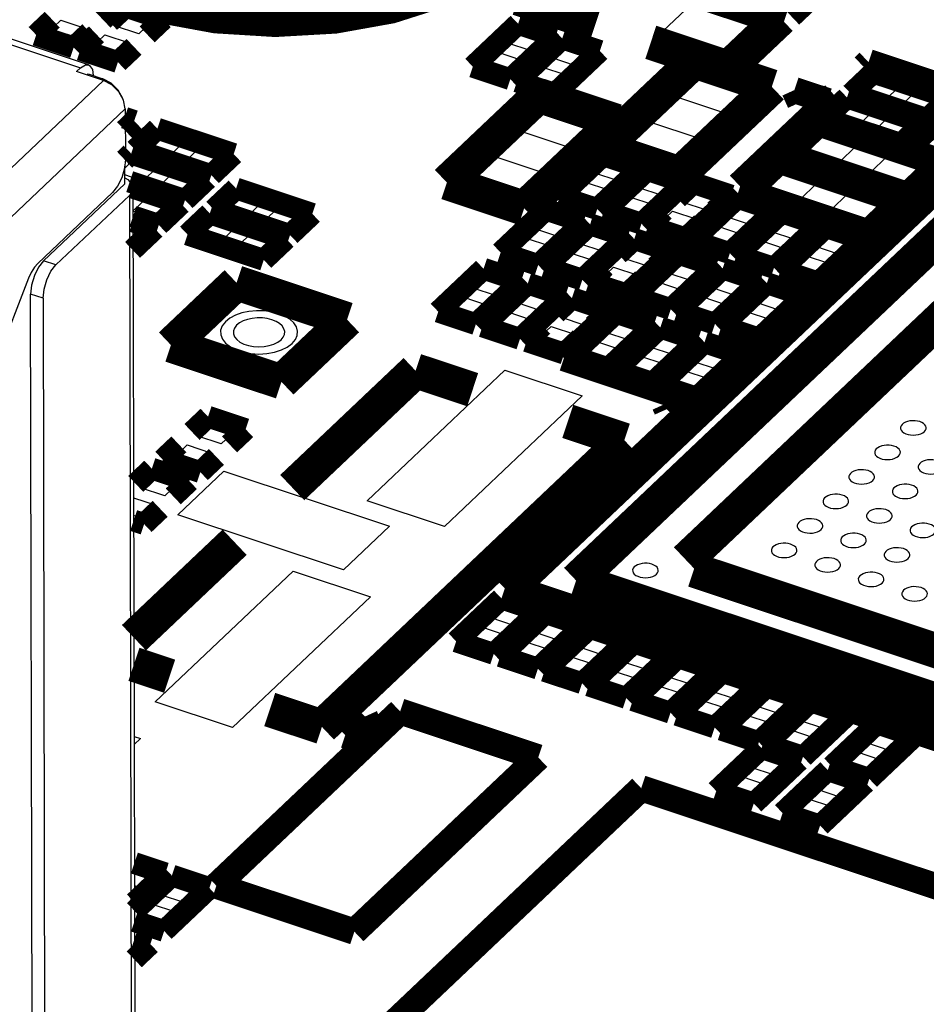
# Model space of a CAD drawing. Extents: x 0 to 1189, y 0 to 841.
# Tile 151 of 256: x 600.76 to 607.03, y 299.64 to 306.45. Entities that reach past the tile are written whole.
import ezdxf

# ---------------------------------------------------------------- set-up
doc = ezdxf.new("R2010")
doc.units = 0
doc.header["$LTSCALE"] = 65.395
doc.layers.get('0').update_dxf_attribs({"linetype": 'CONTINUOUS'})

msp = doc.modelspace()

# ---------------------------------------------------------------- linework, layer by layer
at = {"color": 7, "linetype": 'Continuous'}
for p, q in [((584.3591, 311.7067), (601.1765, 306.1115)), ((601.2321, 306.1328), (584.4146, 311.728)), ((605.1673, 306.332), (605.4398, 306.5903)), ((605.4398, 306.5903), (605.8983, 306.4377)), ((601.4113, 306.4028), (601.5077, 306.4941)), ((601.5077, 306.4941), (601.6758, 306.4382)), ((600.9431, 306.3505), (601.0395, 306.4418)), ((601.0395, 306.4418), (601.2076, 306.3859)), ((601.6758, 306.4382), (601.5794, 306.3468)), ((605.8983, 306.4377), (605.6258, 306.1795)), ((601.2076, 306.3859), (601.1112, 306.2945)), ((601.5794, 306.3468), (601.4113, 306.4028)), ((604.1261, 306.2846), (604.2224, 306.376)), ((604.2224, 306.376), (604.3906, 306.32)), ((601.1112, 306.2945), (600.9431, 306.3505)), ((601.2488, 306.2488), (601.3452, 306.3401)), ((601.3452, 306.3401), (601.5133, 306.2842)), ((604.2942, 306.2287), (604.1261, 306.2846)), ((604.3906, 306.32), (604.2942, 306.2287)), ((605.6258, 306.1795), (605.1673, 306.332)), ((601.4169, 306.1928), (601.2488, 306.2488)), ((601.5133, 306.2842), (601.4169, 306.1928)), ((603.9636, 306.1306), (604.0599, 306.222)), ((604.0599, 306.222), (604.2281, 306.166)), ((604.4318, 306.1829), (604.5281, 306.2743)), ((604.5281, 306.2743), (604.6963, 306.2183)), ((604.6963, 306.2183), (604.5999, 306.127)), ((604.2281, 306.166), (604.1317, 306.0747)), ((604.5999, 306.127), (604.4318, 306.1829)), ((601.1497, 306.086), (601.1765, 306.1115)), ((601.336, 306.0241), (601.1497, 306.086)), ((601.2593, 306.1005), (601.2653, 306.0581)), ((604.1317, 306.0747), (603.9636, 306.1306)), ((604.2693, 306.0289), (604.3656, 306.1203)), ((604.3656, 306.1203), (604.5338, 306.0643)), ((605.2733, 305.9188), (605.455, 306.0909)), ((605.455, 306.0909), (605.8371, 305.9638)), ((598.9771, 303.7885), (601.336, 306.0241)), ((601.2222, 306.0619), (601.2304, 306.0697)), ((601.2304, 306.0697), (601.3307, 306.0363)), ((601.3307, 306.0363), (601.3225, 306.0285)), ((601.3884, 306.006), (601.3307, 306.0363)), ((604.4374, 305.973), (604.2693, 306.0289)), ((604.5338, 306.0643), (604.4374, 305.973)), ((606.5798, 305.9435), (606.6797, 306.0382)), ((606.6797, 306.0382), (606.8418, 305.9843)), ((605.8371, 305.9638), (605.6554, 305.7916)), ((606.8418, 305.9843), (606.7419, 305.8896)), ((606.8532, 305.8525), (606.9531, 305.9472)), ((606.9531, 305.9472), (607.1153, 305.8933)), ((601.4868, 305.8293), (601.4751, 305.8887)), ((605.6554, 305.7916), (605.2733, 305.9188)), ((606.7419, 305.8896), (606.5798, 305.9435)), ((607.1153, 305.8933), (607.0154, 305.7986)), ((601.4868, 305.8293), (599.1279, 303.5937)), ((601.4868, 305.8293), (601.4875, 305.4794)), ((604.1964, 305.681), (604.3781, 305.8532)), ((604.3781, 305.8532), (604.7602, 305.726)), ((606.3981, 305.7713), (606.498, 305.866)), ((606.498, 305.866), (606.6602, 305.8121)), ((606.6602, 305.8121), (606.5603, 305.7174)), ((607.0154, 305.7986), (606.8532, 305.8525)), ((604.91, 305.5744), (605.0916, 305.7466)), ((605.0916, 305.7466), (605.4738, 305.6195)), ((606.5603, 305.7174), (606.3981, 305.7713)), ((606.6715, 305.6804), (606.7714, 305.7751)), ((606.7714, 305.7751), (606.9336, 305.7211)), ((604.5785, 305.5539), (604.1964, 305.681)), ((604.7602, 305.726), (604.5785, 305.5539)), ((606.8337, 305.6264), (606.6715, 305.6804)), ((606.9336, 305.7211), (606.8337, 305.6264)), ((601.6275, 305.5558), (601.7275, 305.6505)), ((601.7275, 305.6505), (601.8896, 305.5965)), ((605.4738, 305.6195), (605.2921, 305.4473)), ((606.1674, 305.5283), (606.3127, 305.666)), ((606.3127, 305.666), (606.5573, 305.5846)), ((606.979, 305.5635), (607.0754, 305.6549)), ((601.7897, 305.5018), (601.6275, 305.5558)), ((601.8896, 305.5965), (601.7897, 305.5018)), ((601.901, 305.4648), (602.0009, 305.5595)), ((602.0009, 305.5595), (602.1631, 305.5055)), ((605.2921, 305.4473), (604.91, 305.5744)), ((606.5573, 305.5846), (606.412, 305.4469)), ((607.1471, 305.5076), (606.979, 305.5635)), ((601.4875, 305.4794), (601.4808, 305.4174)), ((601.4824, 305.4182), (601.5458, 305.4783)), ((601.5458, 305.4783), (601.708, 305.4243)), ((602.1631, 305.5055), (602.0632, 305.4108)), ((603.8331, 305.3366), (604.0147, 305.5088)), ((604.0147, 305.5088), (604.3969, 305.3817)), ((604.7274, 305.3867), (604.8238, 305.4781)), ((604.8238, 305.4781), (604.9919, 305.4221)), ((606.412, 305.4469), (606.1674, 305.5283)), ((606.6259, 305.3757), (606.7713, 305.5134)), ((606.7713, 305.5134), (607.0158, 305.4321)), ((601.4808, 305.4174), (601.4615, 305.3522)), ((601.4826, 305.3099), (601.4823, 305.4315)), ((601.708, 305.4243), (601.6081, 305.3296)), ((602.0632, 305.4108), (601.901, 305.4648)), ((604.9919, 305.4221), (604.8956, 305.3308)), ((605.8949, 305.27), (606.0402, 305.4077)), ((606.0402, 305.4077), (606.2848, 305.3264)), ((607.0158, 305.4321), (606.8705, 305.2943)), ((601.4615, 305.3522), (601.4327, 305.2935)), ((601.6081, 305.3296), (601.4825, 305.3714)), ((601.4825, 305.3508), (601.5048, 305.3395)), ((601.7193, 305.2926), (601.8192, 305.3873)), ((601.8192, 305.3873), (601.9814, 305.3334)), ((601.9814, 305.3334), (601.8815, 305.2387)), ((604.2152, 305.2095), (603.8331, 305.3366)), ((604.3969, 305.3817), (604.2152, 305.2095)), ((604.8956, 305.3308), (604.7274, 305.3867)), ((605.0331, 305.285), (605.1295, 305.3764)), ((605.1295, 305.3764), (605.2976, 305.3204)), ((606.8705, 305.2943), (606.6259, 305.3757)), ((600.9207, 304.7774), (601.4826, 305.3099)), ((601.4327, 305.2935), (601.3984, 305.25)), ((601.5395, 305.2809), (601.5537, 298.7409)), ((601.8815, 305.2387), (601.7193, 305.2926)), ((604.5649, 305.2327), (604.6613, 305.3241)), ((604.6613, 305.3241), (604.8294, 305.2681)), ((604.8294, 305.2681), (604.7331, 305.1768)), ((605.2012, 305.2291), (605.0331, 305.285)), ((605.2976, 305.3204), (605.2012, 305.2291)), ((605.3388, 305.1833), (605.4352, 305.2747)), ((605.4352, 305.2747), (605.6033, 305.2187)), ((606.1395, 305.1886), (605.8949, 305.27)), ((606.2848, 305.3264), (606.1395, 305.1886)), ((601.3984, 305.25), (600.8809, 304.7595)), ((601.5149, 305.2304), (601.0067, 304.7488)), ((601.5149, 305.2304), (601.5291, 298.6905)), ((601.5377, 305.1204), (601.6376, 305.2151)), ((601.6376, 305.2151), (601.7997, 305.1612)), ((602.1719, 305.142), (602.2718, 305.2367)), ((602.2718, 305.2367), (602.434, 305.1828)), ((604.7331, 305.1768), (604.5649, 305.2327)), ((604.8706, 305.131), (604.967, 305.2223)), ((604.967, 305.2223), (605.1351, 305.1664)), ((605.6033, 305.2187), (605.5069, 305.1274)), ((606.3534, 305.1174), (606.4988, 305.2552)), ((606.4988, 305.2552), (606.7433, 305.1738)), ((601.7997, 305.1612), (601.6998, 305.0665)), ((602.3341, 305.0881), (602.1719, 305.142)), ((602.434, 305.1828), (602.3341, 305.0881)), ((602.4453, 305.0511), (602.5453, 305.1458)), ((602.5453, 305.1458), (602.7074, 305.0918)), ((605.0387, 305.0751), (604.8706, 305.131)), ((605.1351, 305.1664), (605.0387, 305.0751)), ((605.5069, 305.1274), (605.3388, 305.1833)), ((605.6445, 305.0816), (605.7409, 305.1729)), ((605.7409, 305.1729), (605.909, 305.117)), ((606.7433, 305.1738), (606.598, 305.0361)), ((601.6998, 305.0665), (601.5377, 305.1204)), ((601.9902, 304.9699), (602.0902, 305.0646)), ((602.0902, 305.0646), (602.2523, 305.0106)), ((602.7074, 305.0918), (602.6075, 304.9971)), ((604.3187, 304.9993), (604.415, 305.0907)), ((604.415, 305.0907), (604.5832, 305.0347)), ((605.1763, 305.0293), (605.2727, 305.1206)), ((605.2727, 305.1206), (605.4408, 305.0647)), ((605.4408, 305.0647), (605.3444, 304.9734)), ((605.8126, 305.0257), (605.6445, 305.0816)), ((605.909, 305.117), (605.8126, 305.0257)), ((605.9502, 304.9799), (606.0466, 305.0712)), ((606.0466, 305.0712), (606.2147, 305.0153)), ((606.598, 305.0361), (606.3534, 305.1174)), ((601.5401, 305.015), (601.6181, 304.989)), ((602.2523, 305.0106), (602.1524, 304.9159)), ((602.6075, 304.9971), (602.4453, 305.0511)), ((604.4868, 304.9434), (604.3187, 304.9993)), ((604.5832, 305.0347), (604.4868, 304.9434)), ((605.3444, 304.9734), (605.1763, 305.0293)), ((605.482, 304.9276), (605.5784, 305.0189)), ((605.5784, 305.0189), (605.7465, 304.963)), ((606.2147, 305.0153), (606.1183, 304.924)), ((601.6181, 304.989), (601.5403, 304.9153)), ((602.1524, 304.9159), (601.9902, 304.9699)), ((602.2637, 304.8789), (602.3636, 304.9736)), ((602.3636, 304.9736), (602.5258, 304.9196)), ((604.1562, 304.8453), (604.2525, 304.9367)), ((604.2525, 304.9367), (604.4207, 304.8807)), ((604.6244, 304.8976), (604.7207, 304.989)), ((604.7207, 304.989), (604.8889, 304.933)), ((604.8889, 304.933), (604.7925, 304.8417)), ((605.6501, 304.8717), (605.482, 304.9276)), ((605.7465, 304.963), (605.6501, 304.8717)), ((606.1183, 304.924), (605.9502, 304.9799)), ((606.2559, 304.8782), (606.3523, 304.9695)), ((606.3523, 304.9695), (606.5204, 304.9136)), ((602.4258, 304.8249), (602.2637, 304.8789)), ((602.5258, 304.9196), (602.4258, 304.8249)), ((604.4207, 304.8807), (604.3243, 304.7894)), ((604.7925, 304.8417), (604.6244, 304.8976)), ((604.9301, 304.7959), (605.0264, 304.8873)), ((605.0264, 304.8873), (605.1946, 304.8313)), ((605.7877, 304.8259), (605.8841, 304.9172)), ((605.8841, 304.9172), (606.0522, 304.8613)), ((606.0522, 304.8613), (605.9558, 304.77)), ((606.424, 304.8223), (606.2559, 304.8782)), ((606.5204, 304.9136), (606.424, 304.8223)), ((604.3243, 304.7894), (604.1562, 304.8453)), ((604.4619, 304.7436), (604.5582, 304.835)), ((604.5582, 304.835), (604.7264, 304.779)), ((605.0982, 304.74), (604.9301, 304.7959)), ((605.1946, 304.8313), (605.0982, 304.74)), ((605.9558, 304.77), (605.7877, 304.8259)), ((606.0934, 304.7242), (606.1898, 304.8155)), ((606.1898, 304.8155), (606.3579, 304.7596)), ((600.9207, 304.7774), (600.8864, 304.7338)), ((601.0067, 304.7488), (600.9207, 304.7774)), ((604.63, 304.6877), (604.4619, 304.7436)), ((604.7264, 304.779), (604.63, 304.6877)), ((604.7676, 304.6419), (604.8639, 304.7333)), ((604.8639, 304.7333), (605.0321, 304.6773)), ((605.2358, 304.6942), (605.3321, 304.7856)), ((605.3321, 304.7856), (605.5003, 304.7296)), ((605.5003, 304.7296), (605.4039, 304.6383)), ((606.2615, 304.6682), (606.0934, 304.7242)), ((606.3579, 304.7596), (606.2615, 304.6682)), ((600.8178, 304.6572), (600.5776, 304.0386)), ((603.8872, 304.5904), (603.9836, 304.6818)), ((603.9836, 304.6818), (604.1517, 304.6258)), ((605.0321, 304.6773), (604.9357, 304.586)), ((605.4039, 304.6383), (605.2358, 304.6942)), ((605.5414, 304.5925), (605.6378, 304.6839)), ((605.6378, 304.6839), (605.806, 304.6279)), ((600.8384, 304.6099), (600.8316, 304.5479)), ((604.0553, 304.5345), (603.8872, 304.5904)), ((604.1517, 304.6258), (604.0553, 304.5345)), ((604.9357, 304.586), (604.7676, 304.6419)), ((605.0733, 304.5402), (605.1696, 304.6315)), ((605.1696, 304.6315), (605.3378, 304.5756)), ((605.7096, 304.5366), (605.5414, 304.5925)), ((605.806, 304.6279), (605.7096, 304.5366)), ((605.8471, 304.4908), (605.9435, 304.5821)), ((605.9435, 304.5821), (606.1116, 304.5262)), ((600.9176, 304.5193), (600.8316, 304.5479)), ((600.8454, 298.2106), (600.8316, 304.5479)), ((600.9176, 304.5193), (600.9313, 298.182)), ((603.7247, 304.4364), (603.8211, 304.5278)), ((603.8211, 304.5278), (603.9892, 304.4718)), ((604.1929, 304.4887), (604.2893, 304.5801)), ((604.2893, 304.5801), (604.4574, 304.5241)), ((604.4574, 304.5241), (604.361, 304.4328)), ((605.2414, 304.4843), (605.0733, 304.5402)), ((605.3378, 304.5756), (605.2414, 304.4843)), ((605.3789, 304.4385), (605.4753, 304.5298)), ((605.4753, 304.5298), (605.6435, 304.4739)), ((606.1116, 304.5262), (606.0153, 304.4349)), ((603.9892, 304.4718), (603.8928, 304.3805)), ((604.361, 304.4328), (604.1929, 304.4887)), ((604.4986, 304.387), (604.595, 304.4784)), ((604.595, 304.4784), (604.7631, 304.4224)), ((605.6435, 304.4739), (605.5471, 304.3826)), ((606.0153, 304.4349), (605.8471, 304.4908)), ((603.8928, 304.3805), (603.7247, 304.4364)), ((604.0304, 304.3347), (604.1268, 304.426)), ((604.1268, 304.426), (604.2949, 304.3701)), ((604.6667, 304.3311), (604.4986, 304.387)), ((604.7631, 304.4224), (604.6667, 304.3311)), ((605.5471, 304.3826), (605.3789, 304.4385)), ((605.6846, 304.3368), (605.781, 304.4281)), ((605.781, 304.4281), (605.9491, 304.3722)), ((604.1985, 304.2788), (604.0304, 304.3347)), ((604.2949, 304.3701), (604.1985, 304.2788)), ((604.3361, 304.233), (604.4325, 304.3243)), ((604.4325, 304.3243), (604.6006, 304.2684)), ((604.8043, 304.2853), (604.9007, 304.3766)), ((604.9007, 304.3766), (605.0688, 304.3207)), ((605.0688, 304.3207), (604.9724, 304.2294)), ((605.8528, 304.2809), (605.6846, 304.3368)), ((605.9491, 304.3722), (605.8528, 304.2809)), ((604.6006, 304.2684), (604.5042, 304.1771)), ((604.9724, 304.2294), (604.8043, 304.2853)), ((605.11, 304.1836), (605.2064, 304.2749)), ((605.2064, 304.2749), (605.3745, 304.219)), ((604.5042, 304.1771), (604.3361, 304.233)), ((604.6418, 304.1313), (604.7382, 304.2226)), ((604.7382, 304.2226), (604.9063, 304.1667)), ((605.2781, 304.1277), (605.11, 304.1836)), ((605.3745, 304.219), (605.2781, 304.1277)), ((604.8099, 304.0754), (604.6418, 304.1313)), ((604.9063, 304.1667), (604.8099, 304.0754)), ((604.9475, 304.0296), (605.0439, 304.1209)), ((605.0439, 304.1209), (605.212, 304.065)), ((605.4157, 304.0819), (605.5121, 304.1732)), ((605.5121, 304.1732), (605.6802, 304.1173)), ((605.6802, 304.1173), (605.5838, 304.026)), ((605.212, 304.065), (605.1156, 303.9737)), ((605.5838, 304.026), (605.4157, 304.0819)), ((603.1595, 303.1178), (604.1132, 304.0217)), ((604.1132, 304.0217), (604.6482, 303.8438)), ((605.1156, 303.9737), (604.9475, 304.0296)), ((605.2532, 303.9279), (605.3496, 304.0192)), ((605.3496, 304.0192), (605.5177, 303.9633)), ((605.4213, 303.8719), (605.2532, 303.9279)), ((605.5177, 303.9633), (605.4213, 303.8719)), ((604.6482, 303.8438), (603.6944, 302.9399)), ((601.9815, 303.5671), (602.0778, 303.6584)), ((602.0778, 303.6584), (602.246, 303.6025)), ((602.1496, 303.5112), (601.9815, 303.5671)), ((602.246, 303.6025), (602.1496, 303.5112)), ((601.819, 303.4131), (601.9153, 303.5044)), ((601.9153, 303.5044), (602.0835, 303.4485)), ((602.0835, 303.4485), (601.9871, 303.3572)), ((601.9871, 303.3572), (601.819, 303.4131)), ((601.5923, 303.2081), (601.6887, 303.2994)), ((601.6887, 303.2994), (601.8568, 303.2435)), ((601.8506, 303.0216), (602.1686, 303.323)), ((602.1686, 303.323), (603.3149, 302.9416)), ((601.8568, 303.2435), (601.7605, 303.1521)), ((601.7605, 303.1521), (601.5923, 303.2081)), ((601.5441, 303.1394), (601.6943, 303.0895)), ((601.6943, 303.0895), (601.598, 302.9981)), ((603.6944, 302.9399), (603.1595, 303.1178)), ((601.598, 302.9981), (601.5444, 303.016)), ((602.997, 302.6403), (601.8506, 303.0216)), ((603.3149, 302.9416), (602.997, 302.6403)), ((601.6932, 301.7282), (602.647, 302.6321)), ((602.647, 302.6321), (603.1819, 302.4542)), ((603.1819, 302.4542), (602.2282, 301.5502)), ((604.0111, 302.3103), (604.1074, 302.4017)), ((604.1074, 302.4017), (604.2756, 302.3457)), ((604.2756, 302.3457), (604.1792, 302.2544)), ((604.1792, 302.2544), (604.0111, 302.3103)), ((604.3168, 302.2086), (604.4131, 302.2999)), ((604.4131, 302.2999), (604.5813, 302.244)), ((603.8486, 302.1563), (603.9449, 302.2476)), ((603.9449, 302.2476), (604.1131, 302.1917)), ((604.4849, 302.1527), (604.3168, 302.2086)), ((604.5813, 302.244), (604.4849, 302.1527)), ((604.0167, 302.1004), (603.8486, 302.1563)), ((604.1131, 302.1917), (604.0167, 302.1004)), ((604.1543, 302.0546), (604.2506, 302.1459)), ((604.2506, 302.1459), (604.4188, 302.09)), ((604.6224, 302.1069), (604.7188, 302.1982)), ((604.7188, 302.1982), (604.8869, 302.1423)), ((604.8869, 302.1423), (604.7906, 302.051)), ((604.4188, 302.09), (604.3224, 301.9987)), ((604.7906, 302.051), (604.6224, 302.1069)), ((604.9281, 302.0052), (605.0245, 302.0965)), ((605.0245, 302.0965), (605.1926, 302.0406)), ((604.3224, 301.9987), (604.1543, 302.0546)), ((604.4599, 301.9529), (604.5563, 302.0442)), ((604.5563, 302.0442), (604.7244, 301.9883)), ((605.0963, 301.9493), (604.9281, 302.0052)), ((605.1926, 302.0406), (605.0963, 301.9493)), ((605.2338, 301.9035), (605.3302, 301.9948)), ((605.3302, 301.9948), (605.4983, 301.9389)), ((604.6281, 301.897), (604.4599, 301.9529)), ((604.7244, 301.9883), (604.6281, 301.897)), ((604.7656, 301.8512), (604.862, 301.9425)), ((604.862, 301.9425), (605.0301, 301.8866)), ((605.4983, 301.9389), (605.402, 301.8476)), ((605.0301, 301.8866), (604.9338, 301.7952)), ((605.402, 301.8476), (605.2338, 301.9035)), ((605.5395, 301.8018), (605.6359, 301.8931)), ((605.6359, 301.8931), (605.804, 301.8372)), ((604.9338, 301.7952), (604.7656, 301.8512)), ((605.0713, 301.7495), (605.1677, 301.8408)), ((605.1677, 301.8408), (605.3358, 301.7849)), ((605.7077, 301.7458), (605.5395, 301.8018)), ((605.804, 301.8372), (605.7077, 301.7458)), ((605.8452, 301.7001), (605.9416, 301.7914)), ((605.9416, 301.7914), (606.1097, 301.7355)), ((602.2282, 301.5502), (601.6932, 301.7282)), ((605.2395, 301.6935), (605.0713, 301.7495)), ((605.3358, 301.7849), (605.2395, 301.6935)), ((605.377, 301.6478), (605.4734, 301.7391)), ((605.4734, 301.7391), (605.6415, 301.6832)), ((606.1097, 301.7355), (606.0133, 301.6441)), ((605.6415, 301.6832), (605.5452, 301.5918)), ((606.0133, 301.6441), (605.8452, 301.7001)), ((606.1509, 301.5984), (606.2473, 301.6897)), ((606.2473, 301.6897), (606.4154, 301.6338)), ((605.5452, 301.5918), (605.377, 301.6478)), ((605.6827, 301.5461), (605.7791, 301.6374)), ((605.7791, 301.6374), (605.9472, 301.5815)), ((606.319, 301.5424), (606.1509, 301.5984)), ((606.4154, 301.6338), (606.319, 301.5424)), ((605.8508, 301.4901), (605.6827, 301.5461)), ((605.9472, 301.5815), (605.8508, 301.4901)), ((605.9884, 301.4444), (606.0848, 301.5357)), ((606.0848, 301.5357), (606.2529, 301.4798)), ((606.6095, 301.4458), (606.7058, 301.5372)), ((606.7058, 301.5372), (606.874, 301.4812)), ((601.5477, 301.4883), (601.5913, 301.4738)), ((601.5913, 301.4738), (601.5478, 301.4327)), ((606.2529, 301.4798), (606.1565, 301.3884)), ((606.874, 301.4812), (606.7776, 301.3899)), ((606.1565, 301.3884), (605.9884, 301.4444)), ((606.447, 301.2918), (606.5433, 301.3831)), ((606.5433, 301.3831), (606.7115, 301.3272)), ((606.7776, 301.3899), (606.6095, 301.4458)), ((605.8103, 301.2755), (605.9067, 301.3669)), ((605.9067, 301.3669), (606.0748, 301.3109)), ((606.7115, 301.3272), (606.6151, 301.2359)), ((605.9784, 301.2196), (605.8103, 301.2755)), ((606.0748, 301.3109), (605.9784, 301.2196)), ((606.6151, 301.2359), (606.447, 301.2918)), ((605.6478, 301.1215), (605.7442, 301.2129)), ((605.7442, 301.2129), (605.9123, 301.1569)), ((606.2688, 301.123), (606.3652, 301.2143)), ((606.3652, 301.2143), (606.5333, 301.1584)), ((605.8159, 301.0656), (605.6478, 301.1215)), ((605.9123, 301.1569), (605.8159, 301.0656)), ((606.437, 301.0671), (606.2688, 301.123)), ((606.5333, 301.1584), (606.437, 301.0671)), ((606.1063, 300.969), (606.2027, 301.0603)), ((606.2027, 301.0603), (606.3708, 301.0044)), ((606.3708, 301.0044), (606.2745, 300.913)), ((606.2745, 300.913), (606.1063, 300.969)), ((601.5497, 300.5776), (601.6897, 300.531)), ((601.6897, 300.531), (601.5933, 300.4397)), ((601.5933, 300.4397), (601.5499, 300.4541)), ((601.7308, 300.3939), (601.8272, 300.4852)), ((601.8272, 300.4852), (601.9953, 300.4293)), ((601.9953, 300.4293), (601.899, 300.338)), ((601.899, 300.338), (601.7308, 300.3939)), ((601.5683, 300.2399), (601.6647, 300.3312)), ((601.6647, 300.3312), (601.8328, 300.2753)), ((601.7365, 300.1839), (601.5683, 300.2399)), ((601.8328, 300.2753), (601.7365, 300.1839)), ((601.5508, 300.0538), (601.5866, 300.0419)), ((601.5866, 300.0419), (601.5509, 300.0081))]:
    msp.add_line(p, q, dxfattribs=at)
for points, const_width in [([(600.8175, 308.0972), (600.6559, 307.8878), (600.5732, 307.6604), (600.5756, 307.4323), (600.663, 307.2058), (600.8288, 306.9979), (601.0714, 306.8106), (601.3725, 306.6583), (601.7291, 306.5422), (602.1143, 306.4713), (602.5242, 306.4462), (602.9346, 306.4695), (603.3214, 306.5388), (603.6806, 306.6533), (603.9852, 306.8044), (604.2329, 306.9914)], 0.2416), ([(606.4289, 306.8427), (606.0656, 306.4984)], 0.2416), ([(606.0656, 306.4984), (605.5306, 306.6764)], 0.2416), ([(604.7398, 306.4161), (604.2048, 306.5941)], 0.2416), ([(605.4852, 306.6333), (606.0202, 306.4554)], 0.2416), ([(601.332, 306.445), (601.4432, 306.5505)], 0.151), ([(601.4891, 306.5352), (601.3778, 306.4297)], 0.151), ([(601.7489, 306.4488), (601.4891, 306.5352)], 0.151), ([(606.0202, 306.4554), (605.6568, 306.111)], 0.2416), ([(600.9813, 306.4454), (600.87, 306.3399)], 0.151), ([(601.6376, 306.3433), (601.7489, 306.4488)], 0.151), ([(604.2038, 306.4171), (603.8905, 306.1201)], 0.151), ([(604.4637, 306.3306), (604.2038, 306.4171)], 0.151), ([(601.1298, 306.2535), (601.2411, 306.3589)], 0.151), ([(600.87, 306.3399), (601.1298, 306.2535)], 0.151), ([(601.287, 306.3437), (601.1757, 306.2382)], 0.151), ([(604.1503, 306.0336), (604.4637, 306.3306)], 0.151), ([(604.5095, 306.3154), (604.1962, 306.0184)], 0.151), ([(604.7694, 306.2289), (604.5095, 306.3154)], 0.151), ([(605.6568, 306.111), (605.1219, 306.289)], 0.2416), ([(601.1757, 306.2382), (601.4355, 306.1518)], 0.151), ([(601.4355, 306.1518), (601.5468, 306.2572)], 0.151), ([(604.456, 305.9319), (604.7694, 306.2289)], 0.151), ([(605.424, 306.1594), (604.7881, 305.5568)], 0.2416), ([(605.9589, 305.9814), (605.424, 306.1594)], 0.2416), ([(603.8905, 306.1201), (604.1503, 306.0336)], 0.151), ([(606.6611, 306.0793), (606.5066, 305.9329)], 0.151), ([(607.1884, 305.9039), (606.6611, 306.0793)], 0.151), ([(604.1962, 306.0184), (604.456, 305.9319)], 0.151), ([(605.3231, 305.3788), (605.9589, 305.9814)], 0.2416), ([(604.3471, 305.9216), (603.7112, 305.319)], 0.2416), ([(604.882, 305.7436), (604.3471, 305.9216)], 0.2416), ([(606.4794, 305.9071), (606.325, 305.7608)], 0.151), ([(607.0067, 305.7317), (606.4794, 305.9071)], 0.151), ([(606.5066, 305.9329), (607.034, 305.7575)], 0.151), ([(607.034, 305.7575), (607.1884, 305.9039)], 0.151), ([(607.2193, 305.85), (606.9059, 305.553)], 0.151), ([(601.5484, 305.7449), (601.4816, 305.7672)], 0.151), ([(601.4818, 305.6818), (601.5484, 305.7449)], 0.151), ([(607.5229, 305.7171), (604.1255, 302.4973)], 0.2416), ([(604.2462, 305.141), (604.882, 305.7436)], 0.2416), ([(606.2848, 305.7276), (606.0577, 305.5124)], 0.1812), ([(607.1255, 305.4479), (606.2848, 305.7276)], 0.1812), ([(606.325, 305.7608), (606.8523, 305.5853)], 0.151), ([(601.7089, 305.6915), (601.5544, 305.5452)], 0.151), ([(602.2362, 305.5161), (601.7089, 305.6915)], 0.151), ([(606.8523, 305.5853), (607.0067, 305.7317)], 0.151), ([(604.7881, 305.5568), (605.3231, 305.3788)], 0.2416), ([(601.5544, 305.5452), (602.0818, 305.3698)], 0.151), ([(606.9059, 305.553), (607.1657, 305.4665)], 0.151), ([(601.5272, 305.5194), (601.4822, 305.4768)], 0.151), ([(602.0545, 305.3439), (601.5272, 305.5194)], 0.151), ([(602.0818, 305.3698), (602.2362, 305.5161)], 0.151), ([(604.8052, 305.5191), (604.4918, 305.2221)], 0.151), ([(604.6052, 302.5666), (607.6449, 305.4475)], 0.2416), ([(605.065, 305.4327), (604.8052, 305.5191)], 0.151), ([(606.0123, 305.4694), (605.7852, 305.2541)], 0.1812), ([(606.853, 305.1897), (606.0123, 305.4694)], 0.1812), ([(606.0577, 305.5124), (606.8984, 305.2327)], 0.1812), ([(606.8984, 305.2327), (607.1255, 305.4479)], 0.1812), ([(604.7517, 305.1357), (605.065, 305.4327)], 0.151), ([(605.1109, 305.4174), (604.7975, 305.1204)], 0.151), ([(605.3707, 305.331), (605.1109, 305.4174)], 0.151), ([(601.5171, 305.325), (601.9001, 305.1976)], 0.151), ([(601.9001, 305.1976), (602.0545, 305.3439)], 0.151), ([(603.7112, 305.319), (604.2462, 305.141)], 0.2416), ([(605.0574, 305.034), (605.3707, 305.331)], 0.151), ([(601.8728, 305.1718), (601.54, 305.2825)], 0.151), ([(602.2532, 305.2778), (602.0988, 305.1315)], 0.151), ([(602.7805, 305.1024), (602.2532, 305.2778)], 0.151), ([(605.4166, 305.3157), (605.3053, 305.2103)], 0.151), ([(605.6764, 305.2293), (605.4166, 305.3157)], 0.151), ([(605.7852, 305.2541), (606.6259, 304.9744)], 0.1812), ([(604.4918, 305.2221), (604.7517, 305.1357)], 0.151), ([(605.7223, 305.214), (605.4089, 304.917)], 0.151), ([(605.5651, 305.1238), (605.6764, 305.2293)], 0.151), ([(605.9821, 305.1276), (605.7223, 305.214)], 0.151), ([(606.6259, 304.9744), (606.853, 305.1897)], 0.1812), ([(601.7184, 305.0254), (601.8728, 305.1718)], 0.151), ([(602.0988, 305.1315), (602.6261, 304.956)], 0.151), ([(604.3964, 305.1318), (604.0831, 304.8348)], 0.151), ([(604.6563, 305.0453), (604.3964, 305.1318)], 0.151), ([(604.7975, 305.1204), (605.0574, 305.034)], 0.151), ([(605.2145, 305.1242), (605.1032, 305.0187)], 0.151), ([(605.6687, 304.8306), (605.9821, 305.1276)], 0.151), ([(601.5399, 305.0848), (601.7184, 305.0254)], 0.151), ([(602.0715, 305.1056), (601.9171, 304.9593)], 0.151), ([(602.5989, 304.9302), (602.0715, 305.1056)], 0.151), ([(602.6261, 304.956), (602.7805, 305.1024)], 0.151), ([(605.365, 302.7088), (607.8281, 305.0431)], 0.2416), ([(606.028, 305.1123), (605.7146, 304.8153)], 0.151), ([(606.2878, 305.0259), (606.028, 305.1123)], 0.151), ([(601.5368, 304.8532), (601.6912, 304.9996)], 0.151), ([(601.6912, 304.9996), (601.54, 305.0499)], 0.151), ([(604.3429, 304.7483), (604.6563, 305.0453)], 0.151), ([(604.7021, 305.03), (604.3888, 304.7331)], 0.151), ([(604.962, 304.9436), (604.7021, 305.03)], 0.151), ([(605.1032, 305.0187), (605.363, 304.9323)], 0.151), ([(605.363, 304.9323), (605.4743, 305.0377)], 0.151), ([(605.9744, 304.7289), (606.2878, 305.0259)], 0.151), ([(606.3337, 305.0106), (606.0203, 304.7136)], 0.151), ([(606.5935, 304.9242), (606.3337, 305.0106)], 0.151), ([(601.9171, 304.9593), (602.4445, 304.7839)], 0.151), ([(602.4445, 304.7839), (602.5989, 304.9302)], 0.151), ([(604.6486, 304.6466), (604.962, 304.9436)], 0.151), ([(605.0078, 304.9283), (604.8966, 304.8229)], 0.151), ([(605.2677, 304.8419), (605.0078, 304.9283)], 0.151), ([(605.4089, 304.917), (605.6687, 304.8306)], 0.151), ([(606.2801, 304.6272), (606.5935, 304.9242)], 0.151), ([(604.0831, 304.8348), (604.3429, 304.7483)], 0.151), ([(605.3135, 304.8266), (605.0002, 304.5296)], 0.151), ([(605.1564, 304.7364), (605.2677, 304.8419)], 0.151), ([(605.5734, 304.7402), (605.3135, 304.8266)], 0.151), ([(605.7146, 304.8153), (605.9744, 304.7289)], 0.151), ([(603.965, 304.7228), (603.6516, 304.4258)], 0.151), ([(604.2248, 304.6364), (603.965, 304.7228)], 0.151), ([(604.3888, 304.7331), (604.6486, 304.6466)], 0.151), ([(604.8057, 304.7368), (604.6945, 304.6313)], 0.151), ([(605.26, 304.4432), (605.5734, 304.7402)], 0.151), ([(605.6192, 304.7249), (605.3058, 304.4279)], 0.151), ([(605.8791, 304.6385), (605.6192, 304.7249)], 0.151), ([(606.0203, 304.7136), (606.2801, 304.6272)], 0.151), ([(602.2566, 304.6254), (601.8024, 304.1949)], 0.2416), ([(603.0208, 304.3711), (602.2566, 304.6254)], 0.2416), ([(604.9543, 304.5449), (605.0656, 304.6504)], 0.151), ([(603.9115, 304.3394), (604.2248, 304.6364)], 0.151), ([(604.2707, 304.6211), (603.9573, 304.3241)], 0.151), ([(604.5305, 304.5347), (604.2707, 304.6211)], 0.151), ([(604.6945, 304.6313), (604.9543, 304.5449)], 0.151), ([(605.5657, 304.3415), (605.8791, 304.6385)], 0.151), ([(605.9249, 304.6232), (605.6115, 304.3262)], 0.151), ([(606.1848, 304.5368), (605.9249, 304.6232)], 0.151), ([(604.2171, 304.2377), (604.5305, 304.5347)], 0.151), ([(604.5764, 304.5194), (604.4651, 304.414)], 0.151), ([(604.8362, 304.433), (604.5764, 304.5194)], 0.151), ([(605.0002, 304.5296), (605.26, 304.4432)], 0.151), ([(605.8714, 304.2398), (606.1848, 304.5368)], 0.151), ([(602.5667, 303.9407), (603.0208, 304.3711)], 0.2416), ([(603.6516, 304.4258), (603.9115, 304.3394)], 0.151), ([(604.8821, 304.4177), (604.5687, 304.1207)], 0.151), ([(604.7249, 304.3275), (604.8362, 304.433)], 0.151), ([(605.1419, 304.3313), (604.8821, 304.4177)], 0.151), ([(605.3058, 304.4279), (605.5657, 304.3415)], 0.151), ([(603.9573, 304.3241), (604.2171, 304.2377)], 0.151), ([(604.3743, 304.3279), (604.263, 304.2224)], 0.151), ([(604.8285, 304.0343), (605.1419, 304.3313)], 0.151), ([(605.1878, 304.316), (604.8744, 304.019)], 0.151), ([(605.4476, 304.2296), (605.1878, 304.316)], 0.151), ([(605.6115, 304.3262), (605.8714, 304.2398)], 0.151), ([(601.8024, 304.1949), (602.5667, 303.9407)], 0.2416), ([(604.5228, 304.136), (604.6341, 304.2414)], 0.151), ([(604.263, 304.2224), (604.5228, 304.136)], 0.151), ([(605.1342, 303.9326), (605.4476, 304.2296)], 0.151), ([(605.4935, 304.2143), (605.1801, 303.9173)], 0.151), ([(605.7533, 304.1279), (605.4935, 304.2143)], 0.151), ([(604.5687, 304.1207), (604.8285, 304.0343)], 0.151), ([(605.4399, 303.8309), (605.7533, 304.1279)], 0.151), ([(603.4946, 304.0176), (602.6416, 303.2092)], 0.2416), ([(603.8895, 303.8862), (603.4946, 304.0176)], 0.2416), ([(604.8744, 304.019), (605.1342, 303.9326)], 0.151), ([(605.1801, 303.9173), (605.4399, 303.8309)], 0.151), ([(602.0592, 303.6995), (601.948, 303.5941)], 0.151), ([(602.3191, 303.6131), (602.0592, 303.6995)], 0.151), ([(604.9388, 303.5371), (604.5477, 303.6672)], 0.2416), ([(602.2078, 303.5076), (602.3191, 303.6131)], 0.151), ([(602.8468, 301.5544), (604.9388, 303.5371)], 0.2416), ([(601.8571, 303.508), (601.7459, 303.4025)], 0.151), ([(602.0057, 303.3161), (602.117, 303.4215)], 0.151), ([(601.7459, 303.4025), (602.0057, 303.3161)], 0.151), ([(601.6701, 303.3405), (601.5588, 303.235)], 0.151), ([(601.9299, 303.2541), (601.6701, 303.3405)], 0.151), ([(601.8187, 303.1486), (601.9299, 303.2541)], 0.151), ([(601.6166, 302.9571), (601.7278, 303.0625)], 0.151), ([(601.5445, 302.981), (601.6166, 302.9571)], 0.151), ([(602.2429, 302.8314), (601.5462, 302.1711)], 0.2416), ([(609.5371, 301.2692), (605.4186, 302.6395)], 0.2416), ([(609.7202, 300.8648), (604.6052, 302.5666)], 0.2416), ([(604.1255, 302.4973), (609.8423, 300.5953)], 0.2416), ([(604.0888, 302.4427), (603.7755, 302.1457)], 0.151), ([(604.3487, 302.3563), (604.0888, 302.4427)], 0.151), ([(604.0353, 302.0593), (604.3487, 302.3563)], 0.151), ([(604.3945, 302.341), (604.0811, 302.044)], 0.151), ([(604.6544, 302.2546), (604.3945, 302.341)], 0.151), ([(604.341, 301.9576), (604.6544, 302.2546)], 0.151), ([(604.7002, 302.2393), (604.3868, 301.9423)], 0.151), ([(604.9601, 302.1529), (604.7002, 302.2393)], 0.151), ([(603.7755, 302.1457), (604.0353, 302.0593)], 0.151), ([(604.6467, 301.8559), (604.9601, 302.1529)], 0.151), ([(605.0059, 302.1376), (604.6925, 301.8406)], 0.151), ([(605.2657, 302.0512), (605.0059, 302.1376)], 0.151), ([(601.5466, 301.987), (601.7933, 301.9049)], 0.2416), ([(604.0811, 302.044), (604.341, 301.9576)], 0.151), ([(604.9524, 301.7542), (605.2657, 302.0512)], 0.151), ([(605.3116, 302.0359), (604.9982, 301.7389)], 0.151), ([(605.5714, 301.9495), (605.3116, 302.0359)], 0.151), ([(604.3868, 301.9423), (604.6467, 301.8559)], 0.151), ([(605.2581, 301.6525), (605.5714, 301.9495)], 0.151), ([(605.6173, 301.9342), (605.3039, 301.6372)], 0.151), ([(605.8771, 301.8478), (605.6173, 301.9342)], 0.151), ([(604.6925, 301.8406), (604.9524, 301.7542)], 0.151), ([(605.5638, 301.5508), (605.8771, 301.8478)], 0.151), ([(605.923, 301.8325), (605.6096, 301.5355)], 0.151), ([(606.1828, 301.746), (605.923, 301.8325)], 0.151), ([(602.4857, 301.6746), (602.8468, 301.5544)], 0.2416), ([(604.9982, 301.7389), (605.2581, 301.6525)], 0.151), ([(605.8695, 301.449), (606.1828, 301.746)], 0.151), ([(606.2287, 301.7308), (605.9153, 301.4338)], 0.151), ([(606.4885, 301.6443), (606.2287, 301.7308)], 0.151), ([(605.3039, 301.6372), (605.5638, 301.5508)], 0.151), ([(606.1751, 301.3473), (606.4885, 301.6443)], 0.151), ([(605.6096, 301.5355), (605.8695, 301.449)], 0.151), ([(606.6872, 301.5782), (606.3738, 301.2812)], 0.151), ([(606.9471, 301.4918), (606.6872, 301.5782)], 0.151), ([(606.6337, 301.1948), (606.9471, 301.4918)], 0.151), ([(605.8881, 301.408), (605.5747, 301.111)], 0.151), ([(606.1479, 301.3215), (605.8881, 301.408)], 0.151), ([(605.9153, 301.4338), (606.1751, 301.3473)], 0.151), ([(605.8345, 301.0245), (606.1479, 301.3215)], 0.151), ([(606.3466, 301.2554), (606.0332, 300.9584)], 0.151), ([(606.6064, 301.169), (606.3466, 301.2554)], 0.151), ([(606.3738, 301.2812), (606.6337, 301.1948)], 0.151), ([(605.5747, 301.111), (605.8345, 301.0245)], 0.151), ([(606.2931, 300.872), (606.6064, 301.169)], 0.151), ([(606.0332, 300.9584), (606.2931, 300.872)], 0.151), ([(601.7628, 300.5416), (601.5496, 300.6125)], 0.151), ([(601.5502, 300.3401), (601.7628, 300.5416)], 0.151), ([(601.8086, 300.5263), (601.5503, 300.2815)], 0.151), ([(602.0685, 300.4399), (601.8086, 300.5263)], 0.151), ([(601.7551, 300.1429), (602.0685, 300.4399)], 0.151), ([(601.5505, 300.2109), (601.7551, 300.1429)], 0.151), ([(601.6597, 300.0525), (601.5507, 300.0887)], 0.151), ([(601.5484, 299.947), (601.6597, 300.0525)], 0.151)]:
    msp.add_lwpolyline(points, dxfattribs=dict(at, const_width=const_width))
at = {"color": 40, "linetype": 'Continuous', "const_width": 0.1812}
for points in [[(606.6285, 306.1512), (606.5944, 306.1189)], [(607.4118, 305.8906), (606.6285, 306.1512)], [(606.3901, 305.9252), (605.7315, 305.3011)], [(606.3447, 305.8822), (606.1154, 305.9584)], [(606.1154, 305.9584), (606.1541, 305.8729)], [(605.7243, 305.2453), (604.5208, 304.1047)], [(606.6414, 304.9402), (605.7243, 305.2453)], [(605.4379, 303.7996), (606.6414, 304.9402)], [(604.5208, 304.1047), (605.4379, 303.7996)], [(605.3193, 303.834), (605.2324, 303.7516)], [(605.2324, 303.7516), (605.2169, 303.7859)], [(603.388, 301.6611), (602.1164, 300.4559)], [(604.3433, 301.3433), (603.388, 301.6611)], [(603.0081, 301.4968), (603.1443, 301.6259)], [(603.1443, 301.6259), (603.1663, 301.5775)], [(603.1609, 301.4459), (603.0081, 301.4968)], [(603.0716, 300.1381), (604.3433, 301.3433)], [(605.0557, 301.13), (602.7849, 298.9779)], [(608.8769, 299.8587), (605.0557, 301.13)], [(602.1164, 300.4559), (603.0716, 300.1381)]]:
    msp.add_lwpolyline(points, dxfattribs=at)
at = {"color": 7, "linetype": 'Continuous'}
for points in [[(601.1765, 306.1115), (601.2109, 306.1329), (601.2321, 306.1327)], [(601.2321, 306.1327), (601.2399, 306.129), (601.2593, 306.1005)], [(601.4751, 305.8887), (601.4425, 305.9463), (601.3937, 305.9938), (601.336, 306.0241)], [(601.4698, 305.9009), (601.4372, 305.9585), (601.3884, 306.006)], [(601.5048, 305.3395), (601.5341, 305.305), (601.5394, 305.2808)], [(601.5394, 305.2808), (601.5377, 305.2668), (601.5149, 305.2304)], [(600.8809, 304.7595), (600.8578, 304.7326), (600.8363, 304.6977), (600.8178, 304.6572)], [(600.8864, 304.7338), (600.8576, 304.6751), (600.8384, 304.6099)], [(600.9176, 304.5193), (600.9243, 304.5813), (600.9436, 304.6465), (600.9724, 304.7052), (601.0067, 304.7488)], [(602.6409, 304.2068), (602.663, 304.2333), (602.6756, 304.2622), (602.6779, 304.292), (602.6699, 304.3209), (602.6516, 304.3488), (602.6238, 304.3742), (602.5884, 304.3956), (602.5455, 304.413), (602.4972, 304.4252), (602.4465, 304.4318), (602.3936, 304.4326), (602.3413, 304.4276), (602.2927, 304.4171), (602.2479, 304.4012), (602.2095, 304.3806), (602.1792, 304.3562)], [(602.5645, 304.2322), (602.5792, 304.2499), (602.5876, 304.2692), (602.5891, 304.289), (602.5838, 304.3083), (602.5716, 304.3269), (602.5531, 304.3438), (602.5295, 304.3581), (602.5008, 304.3696), (602.4687, 304.3778), (602.4349, 304.3822), (602.3996, 304.3828), (602.3648, 304.3794), (602.3323, 304.3724), (602.3025, 304.3618), (602.2769, 304.3481), (602.2567, 304.3318)], [(602.1792, 304.3562), (602.1574, 304.3279), (602.1462, 304.2972), (602.1465, 304.2664), (602.1583, 304.2357), (602.1807, 304.2076), (602.2135, 304.1823), (602.2542, 304.1617), (602.3024, 304.146), (602.3545, 304.1365), (602.4099, 304.1331), (602.4654, 304.1362), (602.5177, 304.1456), (602.5662, 304.1611), (602.6074, 304.1815), (602.6409, 304.2068)], [(602.2567, 304.3318), (602.2421, 304.313), (602.2347, 304.2925), (602.2349, 304.2719), (602.2427, 304.2515), (602.2577, 304.2328), (602.2796, 304.2159), (602.3067, 304.2022), (602.3388, 304.1917), (602.3735, 304.1853), (602.4105, 304.183), (602.4475, 304.1852), (602.4823, 304.1914), (602.5147, 304.2017), (602.5421, 304.2153), (602.5645, 304.2322)], [(606.8608, 303.6464), (606.8535, 303.637), (606.8498, 303.6267), (606.8499, 303.6165), (606.8538, 303.6063), (606.8613, 303.5969), (606.8723, 303.5884), (606.8858, 303.5816), (606.9019, 303.5764), (606.9192, 303.5732), (606.9377, 303.572), (606.9562, 303.5731), (606.9736, 303.5762), (606.9898, 303.5814), (607.0035, 303.5882), (607.0147, 303.5966)], [(607.0147, 303.5966), (607.0221, 303.6054), (607.0263, 303.6151), (607.027, 303.625), (607.0244, 303.6346), (607.0183, 303.644), (607.009, 303.6524), (606.9972, 303.6595), (606.9829, 303.6653), (606.9668, 303.6694), (606.9499, 303.6716), (606.9323, 303.6719), (606.9149, 303.6702), (606.8986, 303.6667), (606.8837, 303.6614), (606.8709, 303.6545), (606.8608, 303.6464)], [(606.8359, 303.4271), (606.8433, 303.436), (606.8475, 303.4456), (606.8482, 303.4555), (606.8456, 303.4652), (606.8395, 303.4745), (606.8302, 303.4829), (606.8184, 303.4901), (606.8041, 303.4959), (606.788, 303.4999), (606.7711, 303.5021), (606.7535, 303.5024), (606.7361, 303.5007), (606.7198, 303.4972), (606.7049, 303.4919), (606.6921, 303.4851), (606.682, 303.477)], [(606.682, 303.477), (606.6747, 303.4675), (606.671, 303.4573), (606.6711, 303.447), (606.675, 303.4368), (606.6825, 303.4274), (606.6934, 303.419), (606.707, 303.4121), (606.7231, 303.4069), (606.7404, 303.4037), (606.7589, 303.4026), (606.7774, 303.4036), (606.7948, 303.4067), (606.811, 303.4119), (606.8247, 303.4187), (606.8359, 303.4271)], [(606.9829, 303.3769), (606.9756, 303.3674), (606.9719, 303.3572), (606.972, 303.3469), (606.9759, 303.3367), (606.9834, 303.3273), (606.9943, 303.3189), (607.0079, 303.312), (607.024, 303.3068), (607.0413, 303.3036), (607.0598, 303.3025), (607.0783, 303.3035), (607.0957, 303.3066), (607.1119, 303.3118), (607.1256, 303.3186), (607.1368, 303.327)], [(607.1368, 303.327), (607.1441, 303.3359), (607.1484, 303.3455), (607.1491, 303.3554), (607.1464, 303.3651), (607.1403, 303.3744), (607.1311, 303.3828), (607.1193, 303.39), (607.105, 303.3958), (607.0889, 303.3998), (607.072, 303.402), (607.0543, 303.4023), (607.0369, 303.4006), (607.0207, 303.3971), (607.0058, 303.3918), (606.993, 303.385), (606.9829, 303.3769)], [(606.5032, 303.3075), (606.4959, 303.2981), (606.4922, 303.2878), (606.4923, 303.2775), (606.4962, 303.2673), (606.5037, 303.258), (606.5146, 303.2495), (606.5282, 303.2427), (606.5443, 303.2374), (606.5616, 303.2342), (606.5801, 303.2331), (606.5986, 303.2342), (606.616, 303.2373), (606.6322, 303.2424), (606.6459, 303.2492), (606.6571, 303.2577)], [(606.6571, 303.2577), (606.6645, 303.2665), (606.6687, 303.2762), (606.6694, 303.2861), (606.6668, 303.2957), (606.6607, 303.305), (606.6514, 303.3135), (606.6396, 303.3206), (606.6253, 303.3264), (606.6092, 303.3305), (606.5923, 303.3327), (606.5747, 303.333), (606.5572, 303.3313), (606.541, 303.3278), (606.5261, 303.3225), (606.5133, 303.3156), (606.5032, 303.3075)], [(606.958, 303.1576), (606.9653, 303.1664), (606.9696, 303.1761), (606.9703, 303.186), (606.9676, 303.1956), (606.9615, 303.2049), (606.9523, 303.2134), (606.9405, 303.2205), (606.9262, 303.2263), (606.9101, 303.2304), (606.8932, 303.2326), (606.8755, 303.2329), (606.8581, 303.2312), (606.8419, 303.2277), (606.827, 303.2224), (606.8142, 303.2155), (606.8041, 303.2074)], [(606.4783, 303.0882), (606.4857, 303.0971), (606.4899, 303.1067), (606.4906, 303.1166), (606.4879, 303.1263), (606.4819, 303.1356), (606.4726, 303.144), (606.4608, 303.1512), (606.4465, 303.1569), (606.4304, 303.161), (606.4135, 303.1632), (606.3959, 303.1635), (606.3784, 303.1618), (606.3622, 303.1583), (606.3473, 303.153), (606.3345, 303.1461), (606.3244, 303.138)], [(606.8041, 303.2074), (606.7968, 303.198), (606.7931, 303.1877), (606.7932, 303.1774), (606.7971, 303.1672), (606.8046, 303.1579), (606.8155, 303.1494), (606.8291, 303.1426), (606.8452, 303.1373), (606.8625, 303.1341), (606.881, 303.133), (606.8995, 303.1341), (606.9169, 303.1372), (606.9331, 303.1423), (606.9468, 303.1491), (606.958, 303.1576)], [(606.3244, 303.138), (606.3171, 303.1286), (606.3134, 303.1184), (606.3135, 303.1081), (606.3174, 303.0979), (606.3249, 303.0885), (606.3358, 303.0801), (606.3494, 303.0732), (606.3655, 303.068), (606.3828, 303.0648), (606.4013, 303.0636), (606.4198, 303.0647), (606.4372, 303.0678), (606.4534, 303.073), (606.4671, 303.0798), (606.4783, 303.0882)], [(606.6253, 303.0379), (606.618, 303.0285), (606.6143, 303.0183), (606.6144, 303.008), (606.6183, 302.9978), (606.6258, 302.9884), (606.6367, 302.98), (606.6503, 302.9731), (606.6664, 302.9679), (606.6837, 302.9647), (606.7022, 302.9635), (606.7207, 302.9646), (606.7381, 302.9677), (606.7543, 302.9729), (606.768, 302.9797), (606.7792, 302.9881)], [(606.7792, 302.9881), (606.7865, 302.9969), (606.7908, 303.0066), (606.7915, 303.0165), (606.7888, 303.0262), (606.7827, 303.0355), (606.7735, 303.0439), (606.7617, 303.051), (606.7474, 303.0568), (606.7313, 303.0609), (606.7144, 303.0631), (606.6967, 303.0634), (606.6793, 303.0617), (606.6631, 303.0582), (606.6482, 303.0529), (606.6354, 303.046), (606.6253, 303.0379)], [(606.1456, 302.9686), (606.1383, 302.9591), (606.1346, 302.9489), (606.1347, 302.9386), (606.1386, 302.9284), (606.1461, 302.919), (606.157, 302.9106), (606.1706, 302.9037), (606.1867, 302.8985), (606.204, 302.8953), (606.2225, 302.8942), (606.241, 302.8952), (606.2584, 302.8984), (606.2746, 302.9035), (606.2883, 302.9103), (606.2995, 302.9187)], [(606.2995, 302.9187), (606.3069, 302.9276), (606.3111, 302.9372), (606.3118, 302.9472), (606.3091, 302.9568), (606.3031, 302.9661), (606.2938, 302.9746), (606.282, 302.9817), (606.2677, 302.9875), (606.2516, 302.9916), (606.2347, 302.9938), (606.2171, 302.994), (606.1996, 302.9924), (606.1834, 302.9889), (606.1685, 302.9836), (606.1557, 302.9767), (606.1456, 302.9686)], [(607.0801, 302.888), (607.0874, 302.8968), (607.0916, 302.9065), (607.0924, 302.9164), (607.0897, 302.9261), (607.0836, 302.9354), (607.0744, 302.9438), (607.0626, 302.9509), (607.0482, 302.9567), (607.0322, 302.9608), (607.0153, 302.963), (606.9976, 302.9633), (606.9802, 302.9616), (606.964, 302.9581), (606.949, 302.9528), (606.9363, 302.9459), (606.9262, 302.9378)], [(606.6004, 302.8186), (606.6077, 302.8275), (606.612, 302.8371), (606.6127, 302.8471), (606.61, 302.8567), (606.6039, 302.866), (606.5947, 302.8745), (606.5829, 302.8816), (606.5686, 302.8874), (606.5525, 302.8915), (606.5356, 302.8936), (606.5179, 302.8939), (606.5005, 302.8923), (606.4843, 302.8888), (606.4694, 302.8834), (606.4566, 302.8766), (606.4465, 302.8685)], [(606.9262, 302.9378), (606.9189, 302.9284), (606.9151, 302.9181), (606.9153, 302.9079), (606.9192, 302.8977), (606.9267, 302.8883), (606.9376, 302.8799), (606.9512, 302.873), (606.9672, 302.8678), (606.9846, 302.8646), (607.0031, 302.8634), (607.0216, 302.8645), (607.039, 302.8676), (607.0552, 302.8728), (607.0689, 302.8796), (607.0801, 302.888)], [(606.1207, 302.7493), (606.128, 302.7581), (606.1323, 302.7678), (606.133, 302.7777), (606.1303, 302.7873), (606.1242, 302.7966), (606.115, 302.8051), (606.1032, 302.8122), (606.0889, 302.818), (606.0728, 302.8221), (606.0559, 302.8243), (606.0382, 302.8246), (606.0208, 302.8229), (606.0046, 302.8194), (605.9897, 302.8141), (605.9769, 302.8072), (605.9668, 302.7991)], [(606.4465, 302.8685), (606.4392, 302.859), (606.4355, 302.8488), (606.4356, 302.8385), (606.4395, 302.8283), (606.447, 302.8189), (606.4579, 302.8105), (606.4715, 302.8036), (606.4875, 302.7984), (606.5049, 302.7952), (606.5234, 302.7941), (606.5419, 302.7951), (606.5593, 302.7983), (606.5755, 302.8034), (606.5892, 302.8102), (606.6004, 302.8186)], [(605.9668, 302.7991), (605.9595, 302.7897), (605.9558, 302.7794), (605.9559, 302.7692), (605.9598, 302.7589), (605.9673, 302.7496), (605.9782, 302.7411), (605.9918, 302.7343), (606.0079, 302.729), (606.0252, 302.7259), (606.0437, 302.7247), (606.0622, 302.7258), (606.0796, 302.7289), (606.0958, 302.7341), (606.1095, 302.7409), (606.1207, 302.7493)], [(606.7473, 302.7684), (606.7401, 302.7589), (606.7363, 302.7487), (606.7364, 302.7384), (606.7404, 302.7282), (606.7479, 302.7188), (606.7588, 302.7104), (606.7724, 302.7035), (606.7884, 302.6983), (606.8058, 302.6951), (606.8243, 302.694), (606.8427, 302.695), (606.8602, 302.6981), (606.8764, 302.7033), (606.8901, 302.7101), (606.9012, 302.7185)], [(606.9012, 302.7185), (606.9086, 302.7274), (606.9128, 302.737), (606.9136, 302.747), (606.9109, 302.7566), (606.9048, 302.7659), (606.8956, 302.7743), (606.8838, 302.7815), (606.8694, 302.7873), (606.8534, 302.7914), (606.8365, 302.7935), (606.8188, 302.7938), (606.8014, 302.7922), (606.7852, 302.7887), (606.7702, 302.7833), (606.7574, 302.7765), (606.7473, 302.7684)], [(605.1613, 302.6106), (605.1687, 302.6194), (605.1729, 302.6291), (605.1736, 302.639), (605.171, 302.6486), (605.1649, 302.6579), (605.1556, 302.6664), (605.1438, 302.6735), (605.1295, 302.6793), (605.1134, 302.6834), (605.0965, 302.6856), (605.0789, 302.6859), (605.0615, 302.6842), (605.0453, 302.6807), (605.0303, 302.6754), (605.0175, 302.6685), (605.0074, 302.6604)], [(606.2677, 302.699), (606.2604, 302.6896), (606.2567, 302.6793), (606.2568, 302.6691), (606.2607, 302.6588), (606.2682, 302.6495), (606.2791, 302.641), (606.2927, 302.6342), (606.3087, 302.6289), (606.3261, 302.6257), (606.3446, 302.6246), (606.3631, 302.6257), (606.3805, 302.6288), (606.3967, 302.634), (606.4104, 302.6408), (606.4216, 302.6492)], [(606.4216, 302.6492), (606.4289, 302.658), (606.4331, 302.6677), (606.4339, 302.6776), (606.4312, 302.6872), (606.4251, 302.6965), (606.4159, 302.705), (606.4041, 302.7121), (606.3898, 302.7179), (606.3737, 302.722), (606.3568, 302.7242), (606.3391, 302.7245), (606.3217, 302.7228), (606.3055, 302.7193), (606.2906, 302.714), (606.2778, 302.7071), (606.2677, 302.699)], [(605.0074, 302.6604), (605.0001, 302.651), (604.9964, 302.6407), (604.9965, 302.6304), (605.0005, 302.6202), (605.0079, 302.6109), (605.0189, 302.6024), (605.0324, 302.5956), (605.0485, 302.5903), (605.0659, 302.5871), (605.0843, 302.586), (605.1028, 302.5871), (605.1202, 302.5902), (605.1364, 302.5953), (605.1502, 302.6021), (605.1613, 302.6106)], [(606.7224, 302.5491), (606.7298, 302.5579), (606.734, 302.5676), (606.7348, 302.5775), (606.7321, 302.5871), (606.726, 302.5964), (606.7168, 302.6049), (606.705, 302.612), (606.6906, 302.6178), (606.6746, 302.6219), (606.6577, 302.6241), (606.64, 302.6244), (606.6226, 302.6227), (606.6064, 302.6192), (606.5914, 302.6139), (606.5786, 302.607), (606.5685, 302.5989)], [(606.5685, 302.5989), (606.5613, 302.5895), (606.5575, 302.5792), (606.5576, 302.5689), (606.5616, 302.5587), (606.5691, 302.5494), (606.58, 302.5409), (606.5936, 302.5341), (606.6096, 302.5288), (606.627, 302.5256), (606.6454, 302.5245), (606.6639, 302.5256), (606.6814, 302.5287), (606.6976, 302.5338), (606.7113, 302.5407), (606.7224, 302.5491)], [(606.8694, 302.4988), (606.8621, 302.4894), (606.8584, 302.4791), (606.8585, 302.4688), (606.8625, 302.4586), (606.8699, 302.4493), (606.8809, 302.4408), (606.8944, 302.434), (606.9105, 302.4287), (606.9279, 302.4255), (606.9463, 302.4244), (606.9648, 302.4255), (606.9822, 302.4286), (606.9984, 302.4337), (607.0122, 302.4406), (607.0233, 302.449)], [(607.0233, 302.449), (607.0307, 302.4578), (607.0349, 302.4675), (607.0357, 302.4774), (607.033, 302.487), (607.0269, 302.4963), (607.0176, 302.5048), (607.0058, 302.5119), (606.9915, 302.5177), (606.9754, 302.5218), (606.9585, 302.524), (606.9409, 302.5243), (606.9235, 302.5226), (606.9073, 302.5191), (606.8923, 302.5138), (606.8795, 302.5069), (606.8694, 302.4988)]]:
    msp.add_lwpolyline(points, dxfattribs=at)

doc.saveas('drawing.dxf')
